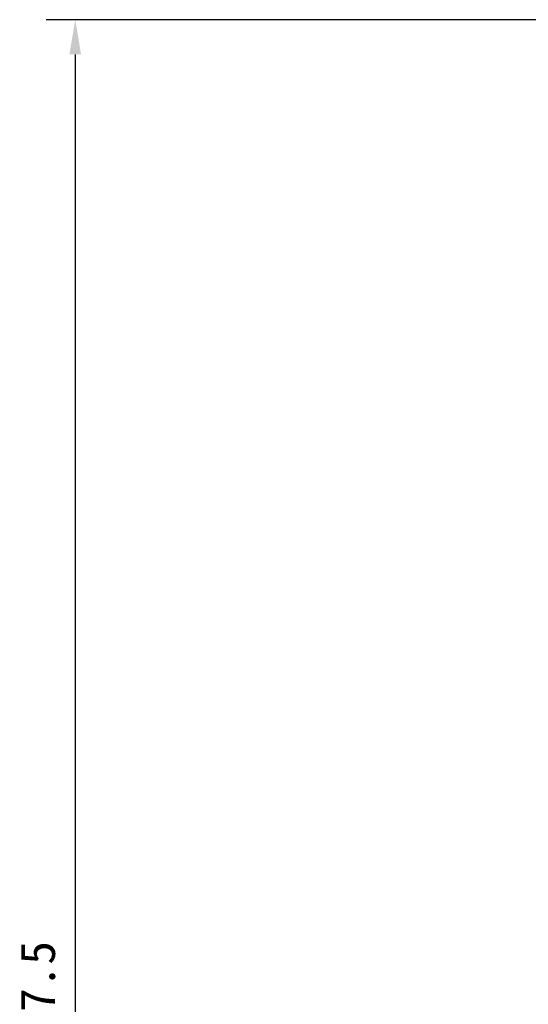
# Model space of a CAD drawing. Header units: millimetres. Extents: x 142 to 682, y 119 to 469.
# Tile 2 of 26: x 142 to 186, y 384 to 469. Entities that reach past the tile are written whole.
import ezdxf

# ---------------------------------------------------------------- set-up
doc = ezdxf.new("R2010")
doc.units = ezdxf.units.MM
doc.header["$LTSCALE"] = 46.255
doc.header["$PDMODE"] = 3
doc.header["$PDSIZE"] = 8
doc.layers.get('0').update_dxf_attribs({"linetype": 'CONTINUOUS'})
doc.layers.get('Defpoints').update_dxf_attribs({"linetype": 'CONTINUOUS'})
doc.layers.add('51__DRAFT_DIMS', color=7, linetype='CONTINUOUS')
doc.styles.get("Standard").update_dxf_attribs({"font": 'simfang.ttf'})
doc.dimstyles.new('DIMSTYLE_1', dxfattribs={"dimtxt": 3, "dimasz": 3, "dimexe": 2.5, "dimexo": 0.5, "dimgap": 0.75, "dimtad": 1, "dimlfac": 4, "dimdsep": 46, "dimtxsty": 'STANDARD', "dimblk": '_FILLED', "dimblk1": '_FILLED', "dimblk2": '_FILLED', "dimcen": 0.09, "dimclrt": 3, "dimazin": 2, "dimtp": 0.8, "dimtm": 0.8, "dimtfac": 1, "dimtofl": 0, "dimtmove": 0, "dimatfit": 3, "dimldrblk": '_FILLED', "dimfxl": 1, "dimtolj": 1, "dimarcsym": 0})

# ---------------------------------------------------------------- blocks, each defined once
blk = doc.blocks.new('_FILLED')
at = {"color": 0, "linetype": 'ByBlock'}
blk.add_solid([(0, 0), (-1, 0.167), (-1, -0.167)], dxfattribs=at)
blk = doc.blocks.new('*D1')
at = {"layer": '51__DRAFT_DIMS', "color": 0, "lineweight": -2}
for p, q in [((210.747, 469.03), (144.738, 469.03)), ((147.238, 466.03), (147.238, 302.655)), ((178.872, 299.655), (144.738, 299.655))]:
    blk.add_line(p, q, dxfattribs=at)
at = {"layer": 'Defpoints', "color": 0}
for p in [(211.247, 469.03), (147.238, 299.655), (179.372, 299.655)]:
    blk.add_point(p, dxfattribs=at)
at = {"layer": '51__DRAFT_DIMS', "color": 0, "linetype": 'ByBlock', "lineweight": -2, "xscale": 3, "yscale": 3, "zscale": 3}
for p, rotation in [((147.238, 469.03), 90), ((147.238, 299.655), 270)]:
    blk.add_blockref('_FILLED', p, dxfattribs=dict(at, rotation=rotation))
at = {"layer": '51__DRAFT_DIMS', "color": 3, "insert": (142.488, 384.272), "char_height": 3, "attachment_point": 2, "rotation": 90, "line_spacing_factor": 0.9}
blk.add_mtext('\\A1;677.5', dxfattribs=at)

msp = doc.modelspace()

# ---------------------------------------------------------------- dimensions: what is measured, and where the dimension line sits
at = {"layer": '51__DRAFT_DIMS'}
dim = msp.add_linear_dim(base=(147.2384, 299.6549), p1=(211.2473, 469.0299), p2=(179.3723, 299.6549), angle=270, dimstyle='DIMSTYLE_1', dxfattribs=at)
dim.commit()
dim.dimension.update_dxf_attribs({"geometry": '*D1', "text_midpoint": (147.2384, 384.2721), "dimtype": 160})

doc.saveas('drawing.dxf')
